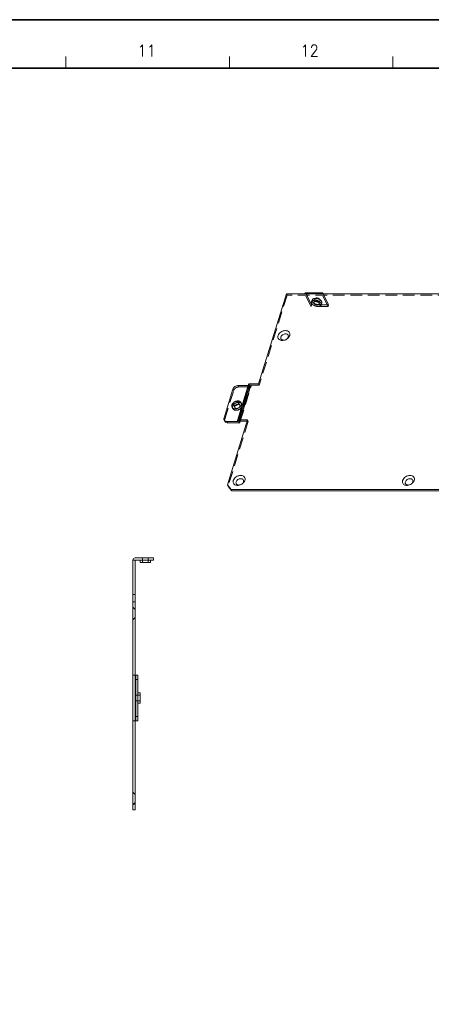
# Model space of a CAD drawing. Header units: millimetres. Extents: x 4497 to 11741, y 5958 to 12619.
# Tile 137 of 256: x 6786 to 6965, y 8010 to 8438. Entities that reach past the tile are written whole.
import ezdxf
from ezdxf.enums import TextEntityAlignment as Align

# ---------------------------------------------------------------- set-up
doc = ezdxf.new("R2010")
doc.units = ezdxf.units.MM
doc.header["$LTSCALE"] = 0.8
doc.linetypes.add('HIDDEN', pattern=[9.525, 6.35, -3.175])
doc.layers.get('0').update_dxf_attribs({"linetype": 'CONTINUOUS', "lineweight": 0})
doc.layers.add('3', color=5, linetype='HIDDEN', lineweight=0)
doc.styles.get("Standard").update_dxf_attribs({"font": 'romans.shx', "width": 0.8, "oblique": 5, "bigfont": 'whgtxt.shx'})

msp = doc.modelspace()

# ---------------------------------------------------------------- linework, layer by layer
at = {"color": 7, "linetype": 'Continuous'}
for p, q in [((6806.107, 8417.228), (6806.107, 8422.208)), ((6877.327, 8417.228), (6877.327, 8422.208)), ((6948.548, 8417.228), (6948.548, 8422.208))]:
    msp.add_line(p, q, dxfattribs=at)
at = {"color": 7, "linetype": 'Continuous', "lineweight": 35}
msp.add_line((6093.902, 8417.228), (7233.429, 8417.228), dxfattribs=at)
at = {"linetype": 'Continuous'}
for p, q in [((6902.157, 8319.012), (6890.053, 8279.845)), ((6902.157, 8319.012), (7209.146, 8319.012)), ((6910.475, 8319.39), (6917.843, 8319.39)), ((6918.085, 8319.173), (6918.165, 8319.012)), ((6885.719, 8279.519), (6880.877, 8263.852)), ((6885.589, 8279.099), (6881.209, 8279.099)), ((6886.369, 8279.845), (6881.528, 8264.179)), ((6890.053, 8279.845), (6886.369, 8279.845)), ((6875.009, 8265), (6878.882, 8277.533)), ((6875.056, 8264.118), (6875.361, 8263.497)), ((6876.367, 8263.433), (6876.672, 8262.811)), ((6880.973, 8263.433), (6876.367, 8263.433)), ((6885.212, 8264.179), (6876.449, 8235.822)), ((6876.672, 8262.811), (6881.278, 8262.811)), ((6880.912, 8263.557), (6880.973, 8263.433)), ((6881.528, 8264.179), (6885.212, 8264.179)), ((6881.894, 8263.433), (6881.833, 8263.557)), ((6881.833, 8263.557), (6885.02, 8263.557)), ((6881.894, 8263.433), (6881.923, 8263.529)), ((6881.928, 8263.138), (6882.058, 8263.557)), ((6876.449, 8235.822), (6876.754, 8235.201)), ((6876.449, 8235.822), (6878.147, 8233.864)), ((6878.452, 8233.242), (6876.754, 8235.201)), ((6878.147, 8233.864), (6878.452, 8233.242)), ((6878.147, 8233.864), (7177.491, 8233.864)), ((6878.452, 8233.242), (7177.796, 8233.242)), ((6835.326, 8094.383), (6835.326, 8203.083)), ((6836.326, 8204.083), (6844.326, 8204.083)), ((6836.326, 8094.383), (6836.326, 8203.083)), ((6836.326, 8203.083), (6844.326, 8203.083)), ((6838.526, 8202.083), (6838.526, 8203.083)), ((6838.526, 8202.083), (6842.926, 8202.083)), ((6842.926, 8202.083), (6842.926, 8203.083)), ((6844.326, 8203.083), (6844.326, 8204.083)), ((6835.326, 8188.183), (6836.326, 8188.183)), ((6835.326, 8184.883), (6836.326, 8184.883)), ((6835.326, 8153.083), (6837.526, 8153.083)), ((6836.526, 8133.083), (6836.526, 8153.083)), ((6836.526, 8151.083), (6837.526, 8151.083)), ((6837.526, 8133.083), (6837.526, 8153.083)), ((6838.526, 8145.283), (6837.526, 8145.283)), ((6838.526, 8140.883), (6838.526, 8145.283)), ((6838.526, 8140.883), (6837.526, 8140.883)), ((6837.526, 8135.083), (6836.526, 8135.083)), ((6837.526, 8133.083), (6835.326, 8133.083)), ((6836.326, 8096.883), (6835.326, 8096.883)), ((6836.326, 8094.383), (6835.326, 8094.383))]:
    msp.add_line(p, q, dxfattribs=at)
at = {"color": 7, "linetype": 'Continuous', "lineweight": 35}
msp.add_lwpolyline([(7255.176, 8438.294), (6067.176, 8438.294), (6067.176, 7598.294), (7255.176, 7598.294)], close=True, dxfattribs=at)
at = {"linetype": 'Continuous'}
msp.add_arc((6836.326, 8203.083), 1, 90, 180, dxfattribs=at)
for points, knots in [([(6910.17, 8319.012), (6910.187, 8319.066), (6910.224, 8319.164), (6910.306, 8319.309), (6910.409, 8319.39), (6910.474, 8319.39)], [0, 0, 0, 0, 0.3353144, 0.6131443, 1, 1, 1, 1]), ([(6917.538, 8319.012), (6917.555, 8319.066), (6917.593, 8319.164), (6917.674, 8319.309), (6917.777, 8319.39), (6917.843, 8319.39)], [0, 0, 0, 0, 0.3353144, 0.6131443, 1, 1, 1, 1]), ([(6917.843, 8319.39), (6917.875, 8319.39), (6917.92, 8319.375), (6917.955, 8319.348), (6917.964, 8319.341)], [0, 0, 0, 0, 0.722678, 1, 1, 1, 1]), ([(6917.964, 8319.341), (6917.976, 8319.331), (6918.025, 8319.282), (6918.062, 8319.222), (6918.085, 8319.173)], [0, 0, 0, 0, 0.2177115, 1, 1, 1, 1]), ([(6902.566, 8299.454), (6902.13, 8299.117), (6901.359, 8298.757), (6900.299, 8298.653), (6899.573, 8298.771), (6898.97, 8299.086), (6898.557, 8299.581), (6898.394, 8300.204), (6898.457, 8300.631), (6898.521, 8300.838)], [0, 0, 0, 0, 0.2898785, 0.4285996, 0.5561561, 0.6716073, 0.7787468, 0.8855405, 1, 1, 1, 1]), ([(6898.521, 8300.838), (6898.712, 8301.459), (6899.448, 8302.285), (6900.518, 8302.797), (6901.204, 8302.963), (6901.86, 8303.019), (6902.624, 8302.902), (6903.361, 8302.425), (6903.727, 8301.658), (6903.668, 8301.102), (6903.587, 8300.838)], [0, 0, 0, 0, 0.2626403, 0.4073912, 0.4785517, 0.5471619, 0.673045, 0.7840423, 0.8884658, 1, 1, 1, 1]), ([(6899.747, 8300.217), (6899.869, 8300.611), (6900.337, 8301.137), (6901.114, 8301.51), (6901.76, 8301.622), (6902.358, 8301.53), (6902.827, 8301.227), (6903.06, 8300.738), (6903.022, 8300.384), (6902.971, 8300.217)], [0, 0, 0, 0, 0.2627513, 0.4075571, 0.5469773, 0.6729126, 0.7839527, 0.8884339, 1, 1, 1, 1]), ([(6903.587, 8300.838), (6903.565, 8300.769), (6903.46, 8300.484), (6903.3, 8300.221), (6903.158, 8300.038)], [0, 0, 0, 0, 0.238565, 1, 1, 1, 1]), ([(6902.971, 8300.217), (6902.849, 8299.822), (6902.381, 8299.297), (6901.603, 8298.924), (6900.957, 8298.812), (6900.36, 8298.904), (6899.891, 8299.207), (6899.658, 8299.696), (6899.695, 8300.049), (6899.747, 8300.217)], [0, 0, 0, 0, 0.2627513, 0.4075571, 0.5469773, 0.6729126, 0.7839527, 0.8884339, 1, 1, 1, 1]), ([(6903.158, 8300.038), (6903.116, 8299.985), (6902.938, 8299.772), (6902.732, 8299.582), (6902.566, 8299.454)], [0, 0, 0, 0, 0.2441529, 1, 1, 1, 1]), ([(6881.209, 8279.099), (6880.703, 8279.099), (6879.723, 8278.778), (6879.022, 8277.984), (6878.882, 8277.533)], [0, 0, 0, 0, 0.5169796, 1, 1, 1, 1]), ([(6885.718, 8279.518), (6885.75, 8279.622), (6885.898, 8279.759), (6886.143, 8279.832), (6886.291, 8279.845), (6886.369, 8279.845)], [0, 0, 0, 0, 0.424774, 0.6937181, 1, 1, 1, 1]), ([(6879.064, 8271.266), (6879.037, 8271.177), (6879.01, 8270.995), (6879.054, 8270.815), (6879.092, 8270.737)], [0, 0, 0, 0, 0.5169936, 1, 1, 1, 1]), ([(6881.247, 8271.795), (6881.206, 8271.878), (6881.08, 8272.032), (6880.804, 8272.173), (6880.471, 8272.222), (6879.989, 8272.161), (6879.438, 8271.885), (6879.131, 8271.483), (6879.064, 8271.266)], [0, 0, 0, 0, 0.1026139, 0.2135102, 0.3365319, 0.470448, 0.7481532, 1, 1, 1, 1]), ([(6879.092, 8270.737), (6879.133, 8270.654), (6879.259, 8270.5), (6879.535, 8270.359), (6879.868, 8270.31), (6880.35, 8270.371), (6880.901, 8270.647), (6881.208, 8271.049), (6881.275, 8271.266)], [0, 0, 0, 0, 0.1026139, 0.2135102, 0.3365319, 0.470448, 0.7481532, 1, 1, 1, 1]), ([(6879.835, 8270.337), (6879.89, 8270.413), (6880.153, 8270.702), (6880.527, 8270.886), (6880.817, 8270.939)], [0, 0, 0, 0, 0.2430562, 1, 1, 1, 1]), ([(6881.275, 8271.266), (6881.302, 8271.355), (6881.33, 8271.537), (6881.285, 8271.717), (6881.247, 8271.795)], [0, 0, 0, 0, 0.5169936, 1, 1, 1, 1]), ([(6875.009, 8265), (6874.964, 8264.851), (6874.918, 8264.548), (6874.992, 8264.248), (6875.056, 8264.118)], [0, 0, 0, 0, 0.5173587, 1, 1, 1, 1]), ([(6875.056, 8264.118), (6875.127, 8263.975), (6875.348, 8263.708), (6875.656, 8263.56), (6875.822, 8263.51)], [0, 0, 0, 0, 0.479512, 1, 1, 1, 1]), ([(6875.682, 8263.11), (6875.648, 8263.137), (6875.52, 8263.246), (6875.416, 8263.384), (6875.361, 8263.496)], [0, 0, 0, 0, 0.2563961, 1, 1, 1, 1]), ([(6876.672, 8262.811), (6876.578, 8262.811), (6876.231, 8262.833), (6875.884, 8262.956), (6875.682, 8263.11)], [0, 0, 0, 0, 0.2705111, 1, 1, 1, 1]), ([(6875.822, 8263.51), (6875.864, 8263.497), (6876.043, 8263.451), (6876.228, 8263.433), (6876.367, 8263.433)], [0, 0, 0, 0, 0.2415465, 1, 1, 1, 1]), ([(6880.877, 8263.852), (6880.87, 8263.829), (6880.851, 8263.73), (6880.878, 8263.626), (6880.912, 8263.557)], [0, 0, 0, 0, 0.2358516, 1, 1, 1, 1]), ([(6881.528, 8264.179), (6881.449, 8264.179), (6881.301, 8264.165), (6881.057, 8264.092), (6880.909, 8263.956), (6880.877, 8263.852)], [0, 0, 0, 0, 0.3062819, 0.575226, 1, 1, 1, 1]), ([(6881.278, 8262.811), (6881.356, 8262.811), (6881.504, 8262.825), (6881.748, 8262.898), (6881.896, 8263.034), (6881.928, 8263.138)], [0, 0, 0, 0, 0.3062819, 0.575226, 1, 1, 1, 1]), ([(6881.928, 8263.138), (6881.935, 8263.161), (6881.954, 8263.26), (6881.927, 8263.364), (6881.894, 8263.433)], [0, 0, 0, 0, 0.2358516, 1, 1, 1, 1]), ([(6883.08, 8236.396), (6882.644, 8236.059), (6881.873, 8235.699), (6880.813, 8235.595), (6880.087, 8235.713), (6879.484, 8236.028), (6879.071, 8236.524), (6878.908, 8237.146), (6878.97, 8237.573), (6879.035, 8237.781)], [0, 0, 0, 0, 0.2898785, 0.4285996, 0.5561561, 0.6716073, 0.7787468, 0.8855405, 1, 1, 1, 1]), ([(6879.035, 8237.781), (6879.226, 8238.401), (6879.961, 8239.227), (6881.031, 8239.739), (6881.718, 8239.906), (6882.374, 8239.961), (6883.137, 8239.845), (6883.874, 8239.367), (6884.241, 8238.6), (6884.182, 8238.044), (6884.1, 8237.781)], [0, 0, 0, 0, 0.2626403, 0.4073912, 0.4785517, 0.5471619, 0.673045, 0.7840423, 0.8884658, 1, 1, 1, 1]), ([(6883.484, 8237.159), (6883.362, 8236.764), (6882.894, 8236.239), (6882.117, 8235.866), (6881.471, 8235.754), (6880.874, 8235.846), (6880.404, 8236.149), (6880.171, 8236.638), (6880.209, 8236.992), (6880.261, 8237.159)], [0, 0, 0, 0, 0.2627513, 0.4075571, 0.5469773, 0.6729126, 0.7839527, 0.8884339, 1, 1, 1, 1]), ([(6880.261, 8237.159), (6880.383, 8237.554), (6880.851, 8238.079), (6881.628, 8238.452), (6882.274, 8238.564), (6882.871, 8238.472), (6883.341, 8238.169), (6883.574, 8237.68), (6883.536, 8237.327), (6883.484, 8237.159)], [0, 0, 0, 0, 0.2627513, 0.4075571, 0.5469773, 0.6729126, 0.7839527, 0.8884339, 1, 1, 1, 1]), ([(6883.672, 8236.98), (6883.63, 8236.927), (6883.452, 8236.714), (6883.246, 8236.524), (6883.08, 8236.396)], [0, 0, 0, 0, 0.2441529, 1, 1, 1, 1]), ([(6884.1, 8237.781), (6884.079, 8237.711), (6883.974, 8237.426), (6883.814, 8237.163), (6883.672, 8236.98)], [0, 0, 0, 0, 0.238565, 1, 1, 1, 1]), ([(6956.811, 8236.396), (6956.375, 8236.059), (6955.604, 8235.699), (6954.544, 8235.595), (6953.817, 8235.713), (6953.215, 8236.028), (6952.801, 8236.524), (6952.639, 8237.146), (6952.701, 8237.573), (6952.765, 8237.781)], [0, 0, 0, 0, 0.2898785, 0.4285996, 0.5561561, 0.6716073, 0.7787468, 0.8855405, 1, 1, 1, 1]), ([(6952.765, 8237.781), (6952.957, 8238.401), (6953.692, 8239.227), (6954.762, 8239.739), (6955.449, 8239.906), (6956.105, 8239.961), (6956.868, 8239.845), (6957.605, 8239.367), (6957.972, 8238.6), (6957.913, 8238.044), (6957.831, 8237.781)], [0, 0, 0, 0, 0.2626403, 0.4073912, 0.4785517, 0.5471619, 0.673045, 0.7840423, 0.8884658, 1, 1, 1, 1]), ([(6957.215, 8237.159), (6957.093, 8236.764), (6956.625, 8236.239), (6955.848, 8235.866), (6955.202, 8235.754), (6954.605, 8235.846), (6954.135, 8236.149), (6953.902, 8236.638), (6953.94, 8236.992), (6953.992, 8237.159)], [0, 0, 0, 0, 0.2627513, 0.4075571, 0.5469773, 0.6729126, 0.7839527, 0.8884339, 1, 1, 1, 1]), ([(6953.992, 8237.159), (6954.113, 8237.554), (6954.582, 8238.079), (6955.359, 8238.452), (6956.005, 8238.564), (6956.602, 8238.472), (6957.072, 8238.169), (6957.304, 8237.68), (6957.267, 8237.327), (6957.215, 8237.159)], [0, 0, 0, 0, 0.2627513, 0.4075571, 0.5469773, 0.6729126, 0.7839527, 0.8884339, 1, 1, 1, 1]), ([(6957.403, 8236.98), (6957.361, 8236.927), (6957.183, 8236.714), (6956.977, 8236.524), (6956.811, 8236.396)], [0, 0, 0, 0, 0.2441529, 1, 1, 1, 1]), ([(6957.831, 8237.781), (6957.81, 8237.711), (6957.705, 8237.426), (6957.545, 8237.163), (6957.403, 8236.98)], [0, 0, 0, 0, 0.238565, 1, 1, 1, 1])]:
    msp.add_open_spline(points, degree=3, knots=knots, dxfattribs=at)
msp.add_open_spline([(6880.817, 8270.939), (6880.912, 8270.957), (6881.009, 8270.965), (6881.105, 8270.962)], degree=3, dxfattribs=at)
at = {"layer": '3'}
for p, q in [((6902.462, 8318.39), (6890.358, 8279.224)), ((6902.462, 8318.39), (6902.157, 8319.012)), ((7209.451, 8318.39), (6902.462, 8318.39)), ((6912.915, 8313.417), (6910.17, 8319.012)), ((6913.157, 8314.201), (6910.717, 8319.173)), ((6910.717, 8319.173), (6918.085, 8319.173)), ((6920.284, 8313.417), (6917.538, 8319.012)), ((6918.165, 8319.012), (6920.526, 8314.201)), ((6912.915, 8313.417), (6913.157, 8314.201)), ((6920.284, 8313.417), (6912.915, 8313.417)), ((6913.157, 8315.521), (6913.399, 8316.305)), ((6920.526, 8314.201), (6913.157, 8314.201)), ((6914.113, 8315.226), (6914.597, 8316.793)), ((6916.406, 8314.517), (6916.89, 8316.084)), ((6917.361, 8314.222), (6917.603, 8315.005)), ((6920.284, 8313.417), (6920.526, 8314.201)), ((6885.753, 8279.224), (6880.912, 8263.557)), ((6880.973, 8263.433), (6885.814, 8279.099)), ((6881.514, 8278.478), (6881.209, 8279.099)), ((6886.674, 8279.224), (6881.833, 8263.557)), ((6881.923, 8263.529), (6886.735, 8279.099)), ((6885.814, 8279.099), (6885.589, 8279.099)), ((6885.753, 8279.224), (6885.814, 8279.099)), ((6886.735, 8279.099), (6886.674, 8279.224)), ((6890.358, 8279.224), (6886.674, 8279.224)), ((6890.358, 8279.224), (6890.053, 8279.845)), ((6875.314, 8264.378), (6879.187, 8276.911)), ((6879.187, 8276.911), (6878.882, 8277.533)), ((6881.278, 8262.811), (6886.119, 8278.478)), ((6881.514, 8278.478), (6886.119, 8278.478)), ((6882.058, 8263.557), (6886.769, 8278.804)), ((6879.702, 8269.494), (6879.092, 8270.737)), ((6881.857, 8270.552), (6881.247, 8271.795)), ((6882.755, 8270.992), (6882.45, 8271.614)), ((6878.805, 8269.054), (6878.5, 8269.675)), ((6875.009, 8265), (6875.314, 8264.378)), ((6885.517, 8263.557), (6876.754, 8235.201)), ((6885.02, 8263.557), (6885.517, 8263.557)), ((6885.517, 8263.557), (6885.212, 8264.179)), ((6835.326, 8203.083), (6836.326, 8203.083)), ((6839.526, 8202.083), (6839.526, 8204.083)), ((6841.926, 8204.083), (6839.526, 8204.083)), ((6841.926, 8202.083), (6841.926, 8204.083)), ((6836.326, 8181.633), (6835.326, 8182.633)), ((6836.326, 8178.133), (6835.326, 8177.133)), ((6836.526, 8144.283), (6836.526, 8141.883)), ((6838.526, 8144.283), (6836.526, 8144.283)), ((6838.526, 8141.883), (6836.526, 8141.883)), ((6836.326, 8101.133), (6835.326, 8102.133)), ((6836.326, 8097.633), (6835.326, 8096.633))]:
    msp.add_line(p, q, dxfattribs=at)
for centre, radius, start, end in [((6914.816, 8314.367), 2.655, 94.03215, 94.88524), ((6881.182, 8270.525), 1.7, 339.43688, 342.80672), ((6881.27, 8270.498), 1.608, 342.81704, 346.3138)]:
    msp.add_arc(centre, radius, start, end, dxfattribs=at)
for points, knots in [([(6910.474, 8319.39), (6910.497, 8319.39), (6910.609, 8319.363), (6910.677, 8319.254), (6910.717, 8319.173)], [0, 0, 0, 0, 0.1980938, 1, 1, 1, 1]), ([(6913.233, 8314.872), (6913.182, 8314.976), (6913.11, 8315.191), (6913.126, 8315.42), (6913.157, 8315.52)], [0, 0, 0, 0, 0.5252062, 1, 1, 1, 1]), ([(6913.157, 8315.52), (6913.199, 8315.656), (6913.387, 8315.924), (6913.852, 8316.161), (6914.447, 8316.261), (6915.354, 8316.202), (6916.247, 8315.886), (6916.952, 8315.359), (6917.204, 8315.037), (6917.285, 8314.872)], [0, 0, 0, 0, 0.088012, 0.1916997, 0.3161838, 0.4575266, 0.7521234, 0.8859494, 1, 1, 1, 1]), ([(6917.361, 8314.223), (6917.32, 8314.087), (6917.132, 8313.819), (6916.666, 8313.582), (6916.071, 8313.483), (6915.164, 8313.541), (6914.271, 8313.857), (6913.566, 8314.385), (6913.314, 8314.706), (6913.233, 8314.872)], [0, 0, 0, 0, 0.088012, 0.1916997, 0.3161838, 0.4575266, 0.7521234, 0.8859494, 1, 1, 1, 1]), ([(6913.475, 8315.655), (6913.424, 8315.76), (6913.352, 8315.975), (6913.368, 8316.204), (6913.399, 8316.304)], [0, 0, 0, 0, 0.5255436, 1, 1, 1, 1]), ([(6913.399, 8316.304), (6913.429, 8316.401), (6913.538, 8316.593), (6913.811, 8316.808), (6914.172, 8316.954), (6914.444, 8317), (6914.59, 8317.012)], [0, 0, 0, 0, 0.20803, 0.4375359, 0.7008165, 1, 1, 1, 1]), ([(6917.603, 8315.006), (6917.561, 8314.87), (6917.373, 8314.602), (6916.907, 8314.365), (6916.313, 8314.266), (6915.406, 8314.324), (6914.513, 8314.641), (6913.808, 8315.168), (6913.556, 8315.49), (6913.475, 8315.655)], [0, 0, 0, 0, 0.0880249, 0.1917319, 0.3162249, 0.4575704, 0.7521703, 0.8859352, 1, 1, 1, 1]), ([(6914.112, 8315.225), (6914.104, 8315.198), (6914.082, 8315.079), (6914.113, 8314.954), (6914.154, 8314.872)], [0, 0, 0, 0, 0.2361351, 1, 1, 1, 1]), ([(6916.364, 8314.872), (6916.269, 8315.066), (6915.886, 8315.395), (6915.312, 8315.597), (6914.816, 8315.629), (6914.492, 8315.575), (6914.238, 8315.446), (6914.135, 8315.299), (6914.112, 8315.225)], [0, 0, 0, 0, 0.2461385, 0.5414176, 0.6830892, 0.8078299, 0.9117591, 1, 1, 1, 1]), ([(6914.154, 8314.872), (6914.249, 8314.678), (6914.632, 8314.348), (6915.206, 8314.146), (6915.702, 8314.114), (6916.027, 8314.168), (6916.281, 8314.298), (6916.383, 8314.444), (6916.406, 8314.518)], [0, 0, 0, 0, 0.2461385, 0.5414176, 0.6830892, 0.8078299, 0.9117591, 1, 1, 1, 1]), ([(6914.638, 8316.438), (6914.624, 8316.468), (6914.578, 8316.579), (6914.571, 8316.708), (6914.597, 8316.792)], [0, 0, 0, 0, 0.2732026, 1, 1, 1, 1]), ([(6914.597, 8316.792), (6914.619, 8316.866), (6914.722, 8317.012), (6914.976, 8317.142), (6915.3, 8317.196), (6915.796, 8317.164), (6916.37, 8316.962), (6916.753, 8316.632), (6916.849, 8316.438)], [0, 0, 0, 0, 0.0882193, 0.1921512, 0.3169285, 0.4586041, 0.7538947, 1, 1, 1, 1]), ([(6914.629, 8317.016), (6914.967, 8317.039), (6915.666, 8316.964), (6916.318, 8316.71), (6916.622, 8316.534)], [0, 0, 0, 0, 0.4910752, 1, 1, 1, 1]), ([(6916.89, 8316.085), (6916.867, 8316.011), (6916.765, 8315.864), (6916.511, 8315.735), (6916.186, 8315.681), (6915.69, 8315.713), (6915.117, 8315.915), (6914.733, 8316.244), (6914.638, 8316.438)], [0, 0, 0, 0, 0.0882193, 0.1921512, 0.3169285, 0.4586041, 0.7538947, 1, 1, 1, 1]), ([(6916.406, 8314.518), (6916.414, 8314.545), (6916.437, 8314.664), (6916.405, 8314.789), (6916.364, 8314.872)], [0, 0, 0, 0, 0.2361351, 1, 1, 1, 1]), ([(6916.622, 8316.534), (6916.725, 8316.475), (6917.079, 8316.245), (6917.393, 8315.929), (6917.528, 8315.655)], [0, 0, 0, 0, 0.2804941, 1, 1, 1, 1]), ([(6916.849, 8316.438), (6916.863, 8316.409), (6916.909, 8316.298), (6916.916, 8316.168), (6916.89, 8316.085)], [0, 0, 0, 0, 0.2732026, 1, 1, 1, 1]), ([(6917.285, 8314.872), (6917.337, 8314.767), (6917.408, 8314.552), (6917.392, 8314.324), (6917.361, 8314.223)], [0, 0, 0, 0, 0.5252062, 1, 1, 1, 1]), ([(6917.528, 8315.655), (6917.579, 8315.55), (6917.651, 8315.335), (6917.634, 8315.106), (6917.603, 8315.006)], [0, 0, 0, 0, 0.5255436, 1, 1, 1, 1]), ([(6885.753, 8279.224), (6885.741, 8279.248), (6885.703, 8279.341), (6885.697, 8279.449), (6885.718, 8279.518)], [0, 0, 0, 0, 0.2732051, 1, 1, 1, 1]), ([(6886.735, 8279.099), (6886.747, 8279.075), (6886.785, 8278.982), (6886.791, 8278.874), (6886.77, 8278.805)], [0, 0, 0, 0, 0.2732051, 1, 1, 1, 1]), ([(6879.187, 8276.911), (6879.327, 8277.362), (6880.028, 8278.156), (6881.009, 8278.478), (6881.514, 8278.478)], [0, 0, 0, 0, 0.4830204, 1, 1, 1, 1]), ([(6886.77, 8278.805), (6886.738, 8278.701), (6886.589, 8278.564), (6886.345, 8278.491), (6886.197, 8278.478), (6886.119, 8278.478)], [0, 0, 0, 0, 0.424774, 0.6937181, 1, 1, 1, 1]), ([(6878.448, 8270.645), (6878.398, 8270.482), (6878.348, 8270.148), (6878.43, 8269.817), (6878.5, 8269.674)], [0, 0, 0, 0, 0.5172321, 1, 1, 1, 1]), ([(6882.449, 8271.615), (6882.374, 8271.767), (6882.143, 8272.05), (6881.637, 8272.308), (6881.027, 8272.396), (6880.143, 8272.286), (6879.133, 8271.78), (6878.571, 8271.042), (6878.448, 8270.645)], [0, 0, 0, 0, 0.1026356, 0.2135437, 0.3365668, 0.470475, 0.7481908, 1, 1, 1, 1]), ([(6878.5, 8269.674), (6878.575, 8269.522), (6878.806, 8269.239), (6879.312, 8268.981), (6879.922, 8268.893), (6880.806, 8269.003), (6881.816, 8269.509), (6882.378, 8270.247), (6882.501, 8270.645)], [0, 0, 0, 0, 0.1026356, 0.2135437, 0.3365668, 0.470475, 0.7481908, 1, 1, 1, 1]), ([(6882.755, 8270.992), (6882.68, 8271.144), (6882.448, 8271.427), (6881.943, 8271.686), (6881.333, 8271.775), (6880.449, 8271.664), (6879.438, 8271.158), (6878.876, 8270.42), (6878.753, 8270.023)], [0, 0, 0, 0, 0.1026139, 0.2135102, 0.3365319, 0.470448, 0.7481532, 1, 1, 1, 1]), ([(6879.674, 8270.023), (6879.683, 8270.05), (6879.723, 8270.161), (6879.782, 8270.264), (6879.835, 8270.337)], [0, 0, 0, 0, 0.2390741, 1, 1, 1, 1]), ([(6881.309, 8270.939), (6881.427, 8270.915), (6881.649, 8270.829), (6881.809, 8270.649), (6881.857, 8270.551)], [0, 0, 0, 0, 0.5251897, 1, 1, 1, 1]), ([(6881.857, 8270.551), (6881.876, 8270.512), (6881.938, 8270.343), (6881.925, 8270.152), (6881.885, 8270.023)], [0, 0, 0, 0, 0.2412896, 1, 1, 1, 1]), ([(6882.501, 8270.645), (6882.551, 8270.808), (6882.602, 8271.141), (6882.519, 8271.472), (6882.449, 8271.615)], [0, 0, 0, 0, 0.5172321, 1, 1, 1, 1]), ([(6882.832, 8270.117), (6882.868, 8270.266), (6882.898, 8270.568), (6882.818, 8270.863), (6882.755, 8270.992)], [0, 0, 0, 0, 0.5146776, 1, 1, 1, 1]), ([(6878.753, 8270.023), (6878.703, 8269.86), (6878.653, 8269.527), (6878.735, 8269.196), (6878.805, 8269.054)], [0, 0, 0, 0, 0.5169936, 1, 1, 1, 1]), ([(6878.805, 8269.054), (6878.878, 8268.905), (6879.102, 8268.628), (6879.591, 8268.369), (6880.184, 8268.273), (6881.049, 8268.364), (6882.052, 8268.839), (6882.629, 8269.542), (6882.774, 8269.928)], [0, 0, 0, 0, 0.1023608, 0.2126803, 0.3347952, 0.4677541, 0.7450771, 1, 1, 1, 1]), ([(6879.702, 8269.495), (6879.683, 8269.534), (6879.621, 8269.703), (6879.634, 8269.893), (6879.674, 8270.023)], [0, 0, 0, 0, 0.2412896, 1, 1, 1, 1]), ([(6881.885, 8270.023), (6881.818, 8269.806), (6881.511, 8269.403), (6880.959, 8269.127), (6880.477, 8269.067), (6880.144, 8269.116), (6879.868, 8269.257), (6879.743, 8269.412), (6879.702, 8269.495)], [0, 0, 0, 0, 0.2519082, 0.5296264, 0.663522, 0.786509, 0.8973961, 1, 1, 1, 1]), ([(6875.361, 8263.496), (6875.297, 8263.626), (6875.223, 8263.926), (6875.269, 8264.23), (6875.314, 8264.378)], [0, 0, 0, 0, 0.4826413, 1, 1, 1, 1])]:
    msp.add_open_spline(points, degree=3, knots=knots, dxfattribs=at)
msp.add_open_spline([(6881.105, 8270.962), (6881.174, 8270.96), (6881.242, 8270.953), (6881.309, 8270.939)], degree=3, dxfattribs=at)

# ---------------------------------------------------------------- texts
at = {"color": 7, "linetype": 'Continuous', "width": 0.933333}
for s, p in [('11', (6841.318, 8424.796)), ('12', (6912.283, 8424.796))]:
    msp.add_text(s, height=4.9805, dxfattribs=at).set_placement(p, align=Align.MIDDLE_CENTER)

doc.saveas('drawing.dxf')
